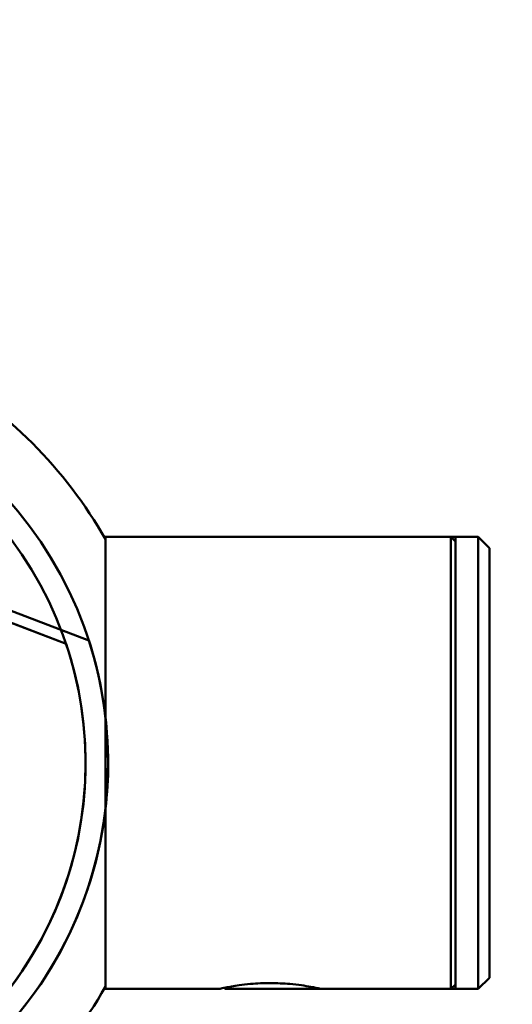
# Model space of a CAD drawing. Header units: millimetres. Extents: x 814 to 3201, y 212 to 4576.
# Tile 46 of 69: x 1324 to 1346, y 4318 to 4361. Entities that reach past the tile are written whole.
import ezdxf

# ---------------------------------------------------------------- set-up
doc = ezdxf.new("R2010")
doc.units = ezdxf.units.MM
doc.header["$LTSCALE"] = 18
doc.layers.add('Widoczne (ISO)', color=7, linetype='Continuous', lineweight=50)

msp = doc.modelspace()

# ---------------------------------------------------------------- linework, layer by layer
at = {"layer": 'Widoczne (ISO)'}
for p, q in [((1327.331, 4333.73), (1301.904, 4343.449)), ((1327.331, 4333.73), (1301.904, 4343.449)), ((1302.55, 4342.666), (1326.328, 4333.578)), ((1326.328, 4333.578), (1302.55, 4342.666)), ((1328.071, 4338.314), (1328.011, 4338.314)), ((1328.071, 4338.314), (1328.071, 4318.314)), ((1343.371, 4338.314), (1328.071, 4338.314)), ((1343.371, 4318.314), (1343.371, 4338.314)), ((1343.571, 4338.114), (1343.371, 4338.314)), ((1343.571, 4338.314), (1343.371, 4338.314)), ((1343.571, 4338.314), (1343.571, 4318.314)), ((1344.571, 4338.314), (1343.571, 4338.314)), ((1344.571, 4318.314), (1344.571, 4338.314)), ((1345.071, 4337.814), (1344.571, 4338.314)), ((1345.071, 4337.814), (1345.071, 4318.814)), ((1343.571, 4318.514), (1343.371, 4318.314)), ((1345.071, 4318.814), (1344.571, 4318.314)), ((1328.071, 4318.314), (1328.011, 4318.314)), ((1333.104, 4318.314), (1328.071, 4318.314)), ((1333.371, 4318.314), (1333.323, 4318.362)), ((1337.371, 4318.314), (1333.371, 4318.314)), ((1337.371, 4318.314), (1337.418, 4318.362)), ((1337.638, 4318.314), (1337.371, 4318.314)), ((1343.371, 4318.314), (1337.638, 4318.314)), ((1343.571, 4318.314), (1343.371, 4318.314)), ((1344.571, 4318.314), (1343.571, 4318.314))]:
    msp.add_line(p, q, dxfattribs=at)
for radius in [75, 17.5, 17.5, 16.5, 16.5]:
    msp.add_circle((1310.69, 4328.314), radius, dxfattribs=at)
for radius, start, end in [(20, 29.6568, 60.3432), (17.5, 300.1373, 18.0269), (17.5, 300.1373, 18.0269), (16.5, 299.5609, 18.6033), (16.5, 299.5609, 18.6033), (20, 299.6568, 330.3432)]:
    msp.add_arc((1310.69, 4328.314), radius, start, end, dxfattribs=at)
msp.add_open_spline([(1337.638, 4318.314), (1337.638, 4318.314), (1337.61, 4318.32), (1337.474, 4318.35), (1337.334, 4318.38), (1336.917, 4318.455), (1336.607, 4318.502), (1335.961, 4318.56), (1335.657, 4318.573), (1335.084, 4318.573), (1334.78, 4318.56), (1334.316, 4318.519), (1334.143, 4318.498), (1333.746, 4318.443), (1333.549, 4318.407), (1333.277, 4318.353), (1333.192, 4318.334), (1333.117, 4318.317), (1333.104, 4318.314), (1333.104, 4318.314)], degree=3, knots=[-1.5620776, -1.5620776, -1.5620776, -1.5620776, -1.5075605, -1.5075605, -1.4304046, -1.4304046, -1.3277685, -1.3277685, -1.2496621, -1.2496621, -1.1715557, -1.1715557, -1.1200157, -1.1200157, -1.038785, -1.038785, -0.9762998, -0.9762998, -0.9372466, -0.9372466, -0.9372466, -0.9372466], dxfattribs=at)

doc.saveas('drawing.dxf')
